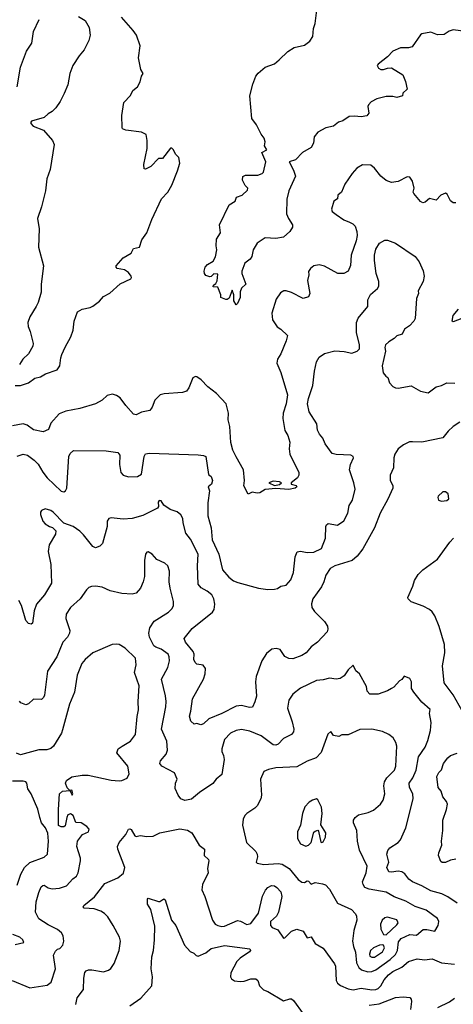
# Model space of a CAD drawing. Extents: x 1933546 to 2138868, y 524910 to 667279.
# Tile 120 of 256: x 2016099 to 2019395, y 568045 to 575524. Entities that reach past the tile are written whole.
import ezdxf

# ---------------------------------------------------------------- set-up
doc = ezdxf.new("R2010")
doc.units = 0

msp = doc.modelspace()

# ---------------------------------------------------------------- linework, layer by layer
at = {"layer": '0CON10XD'}
for points in [[(2016065, 572744.5), (2016105, 572745.8), (2016165, 572765.7), (2016215, 572802.2), (2016257.6, 572812.4), (2016295.3, 572834.7), (2016384, 572865), (2016404.2, 572895), (2016411.5, 572955), (2016420.4, 572979.6), (2016443.3, 573036.7), (2016487.5, 573115), (2016504.5, 573165), (2016512.3, 573235), (2016537.5, 573305), (2016573.6, 573326.4), (2016635, 573336.9), (2016655, 573346.9), (2016705, 573387.1), (2016735, 573421.1), (2016785, 573447.8), (2016863.4, 573516.6), (2016943.8, 573555), (2016950, 573565), (2016946.7, 573575), (2016925, 573603.3), (2016895, 573623.3), (2016840, 573635), (2016833, 573643), (2016833.3, 573655), (2016885, 573713.8), (2016945, 573751.2), (2016964.5, 573785.5), (2017008.8, 573795), (2017027.6, 573852.4), (2017065.5, 573904.5), (2017103.4, 574006.6), (2017175.8, 574164.2), (2017226.2, 574215), (2017255, 574266.7), (2017298.8, 574375), (2017316.2, 574435), (2017308.3, 574478.3), (2017285, 574500), (2017265, 574537.5), (2017255, 574547.5), (2017245, 574546.7), (2017185, 574470), (2017155, 574470), (2017095, 574407.5), (2017055, 574387.5), (2017045, 574390), (2017042, 574425), (2017066.7, 574545), (2017067.5, 574605), (2017060.7, 574650.7), (2017025, 574670), (2016905.4, 574685.4), (2016880, 574695), (2016877.5, 574705), (2016876.2, 574795), (2016890, 574895), (2016942.3, 574947.7), (2016960, 574985), (2016994, 575015), (2017015, 575052.5), (2017024.1, 575095.9), (2017037.5, 575115), (2017020, 575145), (2017002.9, 575235), (2017014.3, 575325), (2016987.1, 575405), (2016962.5, 575442.5), (2016873.2, 575543.2)], [(2016547, 575547), (2016596.4, 575516.4), (2016628, 575465), (2016634, 575405), (2016623.8, 575365), (2016588.8, 575295), (2016551.2, 575248.8), (2016504, 575175), (2016481.2, 575115), (2016465, 575030), (2016435.8, 574964.2), (2016407, 574903), (2016373.8, 574855), (2016345, 574826.7), (2016315, 574808.8), (2016285, 574780), (2016187.5, 574752.5), (2016182.5, 574745), (2016182.5, 574735), (2016201.2, 574715), (2016280, 574685), (2016347.5, 574605), (2016360.6, 574575), (2016330, 574385), (2016304.2, 574315), (2016294.2, 574225), (2016265, 574102.5), (2016234.4, 574015), (2016245.7, 573935), (2016242.5, 573795), (2016279.4, 573655), (2016261.2, 573515), (2016261.2, 573455), (2016238.8, 573375), (2016223.8, 573345), (2016175, 573266.2), (2016161.5, 573225), (2016163.2, 573193.2), (2016179.2, 573155), (2016201.2, 573065), (2016198, 573045), (2016165, 572986), (2016123.8, 572946.2), (2016097.1, 572905)], [(2019525, 575430), (2019395, 575446.9), (2019362.5, 575437.5), (2019325, 575410.8), (2019275, 575408.8), (2019225, 575430), (2019155, 575415.8), (2019145, 575410), (2019082.8, 575317.2), (2019055, 575309.7), (2018995, 575309.7), (2018935.3, 575284.7), (2018895, 575241.4), (2018823.6, 575186.4), (2018817.5, 575175), (2018826, 575155), (2018845, 575144.4), (2018865, 575145.8), (2018895, 575155.7), (2018925, 575156.9), (2019010.8, 575105), (2019032, 575055), (2019043.3, 574995), (2019012.5, 574965), (2019010, 574945), (2018965, 574932.5), (2018935, 574940), (2018885, 574940.8), (2018815, 574922.5), (2018771.2, 574898.8), (2018751.7, 574878.3), (2018746.7, 574865), (2018753.3, 574815), (2018736.9, 574793.1), (2018695, 574785.7), (2018645, 574791.5), (2018602.6, 574787.4), (2018555, 574754.4), (2018523.3, 574745), (2018484.2, 574715.8), (2018425, 574701.9), (2018365, 574670), (2018336.9, 574635), (2018332.9, 574585), (2018315, 574552.5), (2018247.5, 574515), (2018195, 574460), (2018146.7, 574445), (2018181.5, 574381.5), (2018195.7, 574335), (2018146, 574224), (2018130.4, 574159.6), (2018128.3, 574048.3), (2018141.4, 574015), (2018172.5, 573965), (2018171.7, 573948.3), (2018151.2, 573915), (2018105, 573872.5), (2018045, 573862), (2017965, 573867.5), (2017905, 573826.7), (2017874.2, 573775), (2017864.2, 573725), (2017850, 573705), (2017810.8, 573675), (2017788, 573615), (2017788.8, 573595), (2017816.7, 573515), (2017784.1, 573485.9), (2017774.1, 573455.9), (2017774, 573415), (2017755, 573367.5), (2017745, 573357.5), (2017727.7, 573387.7), (2017728, 573435), (2017715, 573470), (2017690.7, 573409.3), (2017675, 573397.5), (2017665, 573397.5), (2017627.5, 573415), (2017627.5, 573435), (2017605, 573492.5), (2017570, 573495), (2017571.7, 573508.3), (2017589.3, 573520.7), (2017600.5, 573539.5), (2017605, 573590), (2017575, 573592.5), (2017555, 573572.5), (2017545, 573570), (2017515, 573580), (2017502.5, 573595), (2017500, 573615), (2017510, 573645), (2017526.7, 573665), (2017569.7, 573690.3), (2017587.8, 573722.2), (2017598, 573775), (2017592, 573805), (2017595, 573857.5), (2017624.2, 573905), (2017618, 573965), (2017691.2, 574118.8), (2017738, 574145), (2017746.2, 574175), (2017789.4, 574190.6), (2017831.7, 574228.3), (2017832.5, 574245), (2017813.9, 574263.9), (2017793.8, 574305), (2017796.2, 574333.8), (2017815, 574343.8), (2017908.3, 574341.7), (2017942.5, 574355), (2017951.2, 574365), (2017970, 574445), (2017938.8, 574515), (2017977.5, 574535), (2017960, 574565), (2017966.2, 574595), (2017956.7, 574625), (2017933.9, 574653.9), (2017900, 574725), (2017862.7, 574772.7), (2017849.6, 574945), (2017870.9, 575035), (2017894.7, 575095.3), (2017911.5, 575118.5), (2017965, 575163.3), (2018035, 575187.5), (2018070.8, 575219.2), (2018137.7, 575282.3), (2018185, 575313.1), (2018265, 575330), (2018305, 575360), (2018328.5, 575395), (2018332.1, 575457.9), (2018344.3, 575495), (2018356.7, 575596.7)], [(2016078.8, 575015), (2016105.9, 575164.1), (2016151.2, 575285), (2016190, 575345), (2016203.8, 575435), (2016247.5, 575525)], [(2019415, 574133.8), (2019395, 574134), (2019375, 574148), (2019348.3, 574198.3), (2019335, 574206.7), (2019299.7, 574190.3), (2019265, 574152.5), (2019215, 574166.7), (2019181.2, 574138.8), (2019163.9, 574133.9), (2019145, 574143.3), (2019095, 574202.5), (2019091.2, 574215), (2019096.7, 574245), (2019086.1, 574296.1), (2019065, 574327.5), (2019045, 574330), (2018975.8, 574294.2), (2018925, 574286.7), (2018885, 574303.3), (2018844.1, 574334.1), (2018795.9, 574395.9), (2018768.3, 574418.3), (2018705, 574421.2), (2018662.7, 574397.3), (2018626.2, 574355), (2018571.2, 574275), (2018545, 574213.3), (2018518, 574192), (2018515.8, 574164.2), (2018485.8, 574144.2), (2018470, 574085), (2018475, 574067.5), (2018503.8, 574045), (2018563, 574003), (2018605, 573987.1), (2018632.6, 573972.6), (2018650, 573955), (2018662.2, 573915), (2018663.3, 573885), (2018656.2, 573845), (2018619.4, 573735), (2018614.1, 573655.9), (2018595.7, 573614.3), (2018563, 573597), (2018516.6, 573596.6), (2018415, 573652.9), (2018375, 573661.4), (2018335.6, 573654.4), (2018310, 573635), (2018295, 573610), (2018296, 573585), (2018286, 573544), (2018304.3, 573445), (2018295, 573420), (2018255, 573406.7), (2018165, 573450.6), (2018125, 573464.2), (2018105.8, 573464.2), (2018080.3, 573449.7), (2018048.6, 573401.4), (2018015.6, 573295), (2018021.4, 573245), (2018055, 573192), (2018085, 573174), (2018133.9, 573123.9), (2018125.5, 573084.5), (2018082.9, 572985), (2018057.5, 572945), (2018052.5, 572915), (2018083.1, 572843.1), (2018134.5, 572675), (2018123.5, 572605), (2018102.5, 572535), (2018099.5, 572495), (2018114.4, 572404.4), (2018136, 572365), (2018152, 572315), (2018148, 572265), (2018152, 572225), (2018220, 572085), (2018220, 572065), (2018211.2, 572045), (2018162.5, 572005), (2018162.5, 571995), (2018200, 571985), (2018206, 571975), (2018192.5, 571965), (2018145.5, 571954.5), (2018045, 571962.3), (2017965.6, 571954.4), (2017925, 571931.2), (2017905, 571926.7), (2017865, 571936.2), (2017835, 571920), (2017803.6, 571983.6), (2017808.1, 572025), (2017800, 572105), (2017744.1, 572204.1), (2017720, 572255), (2017703.4, 572313.4), (2017696.9, 572435), (2017682.9, 572485), (2017685.6, 572535), (2017669.2, 572605), (2017593.8, 572685), (2017528.8, 572735), (2017478.3, 572788.3), (2017445, 572810), (2017435, 572812.5), (2017415, 572802.5), (2017385, 572727.5), (2017367.6, 572702.4), (2017336.9, 572693.1), (2017197.4, 572682.6), (2017166.6, 572673.4), (2017127.3, 572635), (2017105, 572580), (2017087.5, 572555), (2017025, 572543.3), (2016985, 572523.3), (2016965, 572527.5), (2016905, 572593.3), (2016862.4, 572652.4), (2016835, 572670), (2016805, 572679.2), (2016765, 572669.2), (2016725, 572634.2), (2016676.2, 572605), (2016555, 572571.8), (2016448.9, 572551.1), (2016399.4, 572530.6), (2016335, 572460), (2016317.7, 572412.3), (2016277.5, 572392.5), (2016205, 572407.8), (2016154.4, 572444.4), (2016125, 572454.2), (2016045, 572439.4)], [(2016080.6, 572209.4), (2016125, 572223.3), (2016157.4, 572217.4), (2016209.1, 572179.1), (2016238.6, 572148.6), (2016275, 572087.5), (2016308.6, 572045), (2016415, 571942.9), (2016435, 571937.1), (2016448.1, 571945), (2016456.2, 571965), (2016471.4, 572205), (2016481.6, 572228.4), (2016508.1, 572251.9), (2016755, 572250.3), (2016845, 572236.8), (2016860.9, 572215), (2016858.7, 572145), (2016867.5, 572085), (2016886, 572065), (2016925, 572051.8), (2016995, 572054.2), (2017025, 572071.2), (2017044.8, 572205.2), (2017055, 572225.9), (2017085, 572231.2), (2017455, 572219.1), (2017495, 572213.8), (2017512.9, 572205), (2017535, 572070), (2017555, 572053.3), (2017564.3, 572025), (2017555.7, 571995), (2017530.6, 571975), (2017541.9, 571945), (2017528.5, 571855), (2017528.5, 571755), (2017554.2, 571665), (2017562.4, 571572.4), (2017612.5, 571465), (2017640, 571345), (2017689.7, 571289.7), (2017725, 571261.9), (2017757.9, 571247.9), (2017915, 571206.8), (2017985, 571196), (2018035, 571198.6), (2018057.6, 571202.4), (2018085, 571220.8), (2018125, 571230), (2018159.7, 571270.3), (2018180.8, 571325), (2018192.2, 571445), (2018209.2, 571480.8), (2018234.1, 571485.9), (2018285, 571477.1), (2018335, 571479.4), (2018392.7, 571507.3), (2018424.3, 571585), (2018426.1, 571673.9), (2018431.7, 571688.3), (2018445, 571696), (2018515, 571685.8), (2018562.6, 571717.4), (2018592.9, 571775), (2018604.2, 571835), (2018630, 571875), (2018647.9, 571957.9), (2018640, 572005), (2018606.5, 572105), (2018613.3, 572145), (2018635.8, 572195), (2018633.8, 572205), (2018615, 572215.6), (2018505, 572221.4), (2018475, 572230), (2018422.3, 572302.3), (2018403.3, 572345), (2018377.1, 572375), (2018363.6, 572405), (2018358.1, 572455), (2018300, 572545), (2018285.6, 572605), (2018293.8, 572646.2), (2018328.1, 572745), (2018340, 572855), (2018355.7, 572925), (2018375, 572960), (2018415, 572988.8), (2018495, 573008), (2018565, 573003.3), (2018625, 572990), (2018663.6, 573006.4), (2018682.5, 573025), (2018683, 573057), (2018660, 573145), (2018658.8, 573225), (2018672.7, 573257.3), (2018744.2, 573345), (2018746.5, 573395), (2018765, 573437.5), (2018818.5, 573481.5), (2018830, 573500), (2018830, 573535), (2018808.2, 573595), (2018796.1, 573695), (2018795.4, 573735), (2018805, 573780), (2018834.7, 573825.3), (2018875, 573850), (2018895, 573850), (2018955, 573827.1), (2019105.4, 573725.4), (2019136.9, 573685), (2019166.8, 573616.8), (2019172.5, 573575), (2019165.4, 573535), (2019128.9, 573465), (2019130, 573445), (2019115.7, 573405), (2019105, 573253.3), (2019095, 573234), (2019061.7, 573198.3), (2019025, 573172), (2019005.8, 573135), (2018965, 573123.8), (2018945, 573101.2), (2018905, 573078), (2018880.8, 573055), (2018874.3, 573035), (2018880, 573005), (2018855.6, 572895.6), (2018862.3, 572842.3), (2018882.5, 572815), (2018897.5, 572805), (2018909.2, 572765), (2018935, 572738.1), (2018955, 572727.5), (2018975, 572726), (2019075, 572743.8), (2019145, 572701.2), (2019205, 572688.8), (2019265, 572736), (2019305, 572746.2), (2019345, 572766), (2019407.4, 572762.6)], [(2019505, 573272), (2019395, 573230), (2019387.5, 573235), (2019395, 573276.7), (2019433.8, 573325)], [(2019443.6, 572466.4), (2019395, 572434), (2019355, 572399.2), (2019315, 572348.9), (2019155, 572314.4), (2019085, 572317.5), (2019063, 572317), (2019015.7, 572294.3), (2018976.2, 572265), (2018950, 572225), (2018943, 572197), (2018939.7, 572120.3), (2018916, 572065), (2018916.2, 572025), (2018935.6, 571985), (2018934.3, 571965), (2018898.1, 571881.9), (2018839.2, 571775), (2018795.6, 571665), (2018706.4, 571503.6), (2018665, 571450), (2018626.2, 571415), (2018493.9, 571376.1), (2018460, 571355), (2018425.6, 571305), (2018412.2, 571255), (2018392.9, 571215), (2018327.1, 571125), (2018317.7, 571087.7), (2018320.5, 571060.5), (2018338.8, 571028.8), (2018415, 570954), (2018438.3, 570918.3), (2018442, 570895), (2018435.5, 570874.5), (2018363.8, 570795), (2018315, 570760), (2018275.5, 570714.5), (2018243.8, 570695), (2018175, 570670.6), (2018145, 570672.5), (2018115, 570688), (2018079.1, 570739.1), (2018048.9, 570748.9), (2018015, 570742.2), (2017975, 570710.8), (2017938.9, 570655), (2017895.5, 570535), (2017890.8, 570495), (2017898.5, 570385), (2017887.4, 570342.6), (2017867.5, 570302.5), (2017845, 570298.6), (2017785, 570315.4), (2017745, 570311.1), (2017635, 570252.9), (2017536.6, 570213.4), (2017495, 570176.7), (2017475, 570168.8), (2017445, 570178.8), (2017425, 570172.5), (2017398.8, 570195), (2017390.6, 570235), (2017399.3, 570270.7), (2017412.5, 570365), (2017496.5, 570515), (2017509.5, 570555), (2017511.9, 570595), (2017492.5, 570622.5), (2017445, 570630), (2017432.4, 570642.4), (2017423.1, 570665), (2017424.4, 570705), (2017417.5, 570725), (2017360, 570795), (2017349.2, 570825), (2017409.1, 570900.9), (2017565, 571024.2), (2017576.7, 571045), (2017582.2, 571085), (2017575.6, 571125), (2017560, 571155), (2017525, 571183.6), (2017477.8, 571207.8), (2017456.2, 571236.2), (2017450.7, 571375), (2017455.3, 571465), (2017398.5, 571578.5), (2017360.8, 571625), (2017341.7, 571701.7), (2017340, 571735), (2017325, 571762.5), (2017296.1, 571786.1), (2017243.9, 571803.9), (2017195, 571837.5), (2017175, 571870), (2017158.3, 571871.7), (2017150.7, 571859.3), (2017153, 571827), (2017145.9, 571814.1), (2017035, 571758.1), (2016955, 571735.6), (2016885, 571730), (2016795, 571739.2), (2016775.9, 571734.1), (2016764.2, 571715), (2016762.9, 571675), (2016729.2, 571545), (2016708.8, 571525), (2016675, 571512.5), (2016655, 571523.1), (2016585, 571611.9), (2016555, 571638.9), (2016505, 571674.4), (2016435, 571700), (2016353, 571783), (2016335, 571795.8), (2016292, 571808), (2016265, 571796.7), (2016257.5, 571782.5), (2016257.1, 571765), (2016275.8, 571715.8), (2016293.3, 571695), (2016325, 571673.8), (2016347, 571667), (2016372.5, 571642.5), (2016370, 571615), (2016322.2, 571535)], [(2018035, 571986.9), (2018075, 571994.4), (2018090, 572005), (2018073.6, 572013.6), (2018025, 572018.6), (2017993.3, 572005), (2018035, 571986.9)], [(2019305, 571866.7), (2019345, 571872.5), (2019362, 571885), (2019355, 571922.5), (2019335, 571937.5), (2019315, 571938.8), (2019281.2, 571905), (2019276.7, 571895), (2019283.3, 571875), (2019305, 571866.7)], [(2019462.3, 570275), (2019395.3, 570395), (2019326.2, 570486.2), (2019311.9, 570615), (2019330, 570715), (2019328.3, 570778.3), (2019288, 570915), (2019255.8, 570995), (2019235.6, 571025.6), (2019213.2, 571043.2), (2019165, 571068.6), (2019075, 571102.5), (2019051.2, 571125), (2019048.8, 571135), (2019087.9, 571222.1), (2019100.6, 571265), (2019128.9, 571311.1), (2019164.6, 571345.4), (2019274.7, 571425.3), (2019368.1, 571555), (2019397.5, 571585)], [(2016322.2, 571535), (2016315.5, 571485), (2016335.5, 571385.5), (2016340, 571245), (2016286.9, 571155), (2016227.8, 571085), (2016209.4, 571035), (2016195, 570940), (2016186.4, 570933.6), (2016165, 570936.7), (2016145, 570961.2), (2016112.2, 571075), (2016093, 571113)], [(2017655, 570056.2), (2017635.8, 569985), (2017636, 569965), (2017649.2, 569935), (2017653.8, 569905), (2017635, 569790), (2017591.2, 569755), (2017567.9, 569722.1), (2017465, 569654.2), (2017405, 569603.8), (2017355, 569593.8), (2017325, 569606.7), (2017304, 569635), (2017282, 569685), (2017284, 569725), (2017297.1, 569755), (2017275, 569803.8), (2017179.2, 569855), (2017163.3, 569875), (2017168.6, 569895), (2017213.3, 569945), (2017221.9, 569975), (2017216.5, 570045), (2017176.7, 570135), (2017209.4, 570305), (2017211.4, 570345), (2017207.6, 570387.6), (2017175.7, 570515), (2017225, 570602.5), (2017237.1, 570655), (2017235.8, 570685), (2017227.5, 570705), (2017175, 570744), (2017135, 570757.1), (2017119.3, 570769.3), (2017085, 570833.3), (2017080, 570865), (2017088.9, 570905), (2017120, 570955), (2017229.2, 571025), (2017257.2, 571052.8), (2017267.1, 571075), (2017268.6, 571105), (2017241.9, 571205), (2017235.6, 571255), (2017237.1, 571335), (2017225, 571376.2), (2017203.3, 571395), (2017141.2, 571425), (2017105, 571464), (2017075, 571483.3), (2017065, 571480), (2017056.2, 571465), (2017046.4, 571416.4), (2017047.5, 571295), (2017036.7, 571253.3), (2017017.5, 571205), (2016985, 571167.5), (2016955, 571160), (2016874.6, 571164.6), (2016785.5, 571185.5), (2016725, 571212.5), (2016675, 571221.2), (2016645, 571218), (2016625, 571211.2), (2016605.8, 571194.2), (2016557.5, 571125), (2016485, 571058), (2016450.9, 571009.1), (2016449.2, 570975), (2016479.4, 570885), (2016478.1, 570865), (2016461.4, 570835), (2016427.1, 570795), (2016380.6, 570685), (2016310, 570575), (2016286.4, 570393.6), (2016280, 570375), (2016265, 570360), (2016205, 570361.9), (2016165, 570328.8), (2016145, 570321.2), (2016107.5, 570335), (2016097.3, 570347.3)], [(2016042.5, 568225), (2016175, 568170.3), (2016308.4, 568191.6), (2016337.6, 568212.4), (2016370, 568315), (2016355, 568417.5), (2016370.6, 568449.4), (2016385, 568463.3), (2016405, 568470), (2016426.3, 568493.7), (2016434.4, 568525), (2016430, 568565), (2016417.6, 568587.6), (2016385, 568614.3), (2016315, 568648.9), (2016244.3, 568695), (2016218.1, 568745), (2016225, 568822.5), (2016244.6, 568895.4), (2016263, 568937), (2016275, 568948.6), (2016285, 568949.4), (2016315, 568930.6), (2016345, 568923.3), (2016401.7, 568928.3), (2016453.6, 568946.4), (2016502.3, 568997.7), (2016531.5, 569018.5), (2016542.7, 569045), (2016561.8, 569135), (2016561.5, 569155), (2016546.4, 569203.6), (2016532.2, 569245), (2016538.6, 569285), (2016575, 569335.8), (2016622.5, 569355), (2016626.2, 569375), (2016610, 569395), (2016565, 569424.3), (2016525, 569426), (2016505, 569480), (2016485, 569493.3), (2016466, 569484), (2016456.6, 569463.4), (2016445, 569402), (2016435, 569393.5), (2016415, 569392.2), (2016395, 569402.5), (2016393.2, 569525), (2016401.4, 569645), (2016425, 569664), (2016480, 569670), (2016497.5, 569635), (2016502.5, 569645), (2016495, 569672.5), (2016480, 569670), (2016460.5, 569690.5), (2016446, 569725), (2016455, 569746), (2016495.7, 569774.3), (2016574.5, 569785.5), (2016620, 569785), (2016795, 569748), (2016855, 569744), (2016875.8, 569744.2), (2016915, 569763.3), (2016931.2, 569795), (2016920.8, 569855), (2016836.2, 569955), (2016846.7, 569985), (2016878.8, 570005), (2016942, 570045), (2016978.6, 570095), (2016992.3, 570232.3), (2017002.9, 570282.9), (2016999.3, 570345), (2017007.7, 570465), (2016971.1, 570565), (2016983.5, 570625), (2016978.5, 570675), (2016901.1, 570751.1), (2016855, 570778), (2016835, 570782), (2016803, 570777), (2016655, 570715.7), (2016595.7, 570665), (2016570, 570635), (2016536.7, 570545), (2016515.7, 570415), (2016476.7, 570325), (2016425, 570130), (2016415.4, 570104.6), (2016355, 570006.2), (2016335, 569989.2), (2016305, 569978.6), (2016245, 569977.8), (2016105, 569939.2), (2016075, 569952.9)], [(2019423.4, 568813.4), (2019352.4, 568862.4), (2019308, 568885), (2019225, 568907.9), (2019156.2, 568946.2), (2019084.8, 568974.8), (2019057.5, 568995), (2019026, 569036), (2019005, 569051.9), (2018975, 569056.5), (2018925, 569049.4), (2018905, 569052.5), (2018890.4, 569085), (2018904.1, 569125.9), (2018890.6, 569185), (2018897.3, 569212.7), (2018913.8, 569235), (2018975.5, 569274.5), (2018994, 569295), (2019034.5, 569385.5), (2019090, 569605), (2019087.8, 569645), (2019061.7, 569691.7), (2019060, 569725), (2019087.3, 569765), (2019113.6, 569825), (2019131.1, 569925), (2019180.4, 569999.6), (2019202, 570048), (2019221.4, 570125), (2019227.5, 570185), (2019213.3, 570255), (2019218.8, 570285), (2019155, 570340), (2019094.2, 570415), (2019077.5, 570445), (2019077.5, 570495), (2019065, 570520.8), (2019022.3, 570537.7), (2019005, 570512.5), (2018985, 570502.5), (2018943.3, 570455), (2018925.8, 570444.2), (2018895, 570426.2), (2018825, 570400), (2018761.7, 570401.7), (2018740, 570425), (2018735, 570460), (2018682.5, 570555), (2018655, 570577.5), (2018635, 570622.5), (2018595, 570585.8), (2018565, 570541.2), (2018535, 570521.2), (2018505, 570513.8), (2018455, 570522.9), (2018405, 570509.4), (2018355, 570504.4), (2018233.9, 570446.1), (2018175, 570400), (2018144.2, 570355), (2018135.7, 570295), (2018170.3, 570190.3), (2018181.9, 570135), (2018180, 570115), (2018164.6, 570095.4), (2018105, 570064.2), (2018065, 570020.6), (2018045, 570013.8), (2018025, 570016.5), (2017935, 570084.4), (2017848.9, 570118.9), (2017785, 570131.9), (2017744.6, 570125.4), (2017701.2, 570105), (2017655, 570056.2)], [(2018745, 568292.8), (2018775, 568294.2), (2018805, 568308.3), (2018914, 568386), (2018955, 568423.1), (2018970, 568455), (2018979.5, 568520.5), (2018998.9, 568545), (2019065, 568576.7), (2019115, 568570.9), (2019165, 568612.5), (2019195, 568613.8), (2019255, 568601.2), (2019280, 568645), (2019284.6, 568674.6), (2019275, 568696.7), (2019189.3, 568759.3), (2019105, 568789.5), (2019035, 568829.5), (2018945, 568860.5), (2018885, 568896.9), (2018755, 568919.4), (2018723.7, 568933.7), (2018708.7, 568955), (2018706.1, 568975), (2018733.8, 569045), (2018740.6, 569095), (2018683.1, 569215), (2018667.8, 569285), (2018661.1, 569365), (2018637.1, 569425), (2018635.7, 569445), (2018649.2, 569465), (2018675, 569484.4), (2018748, 569502), (2018789.7, 569520.3), (2018840.8, 569565), (2018861.9, 569595), (2018873.6, 569645), (2018866.5, 569705), (2018871.2, 569735), (2018889.4, 569765), (2018947.1, 569825), (2018958.9, 569855), (2018965.6, 570005), (2018959.4, 570035), (2018939.1, 570069.1), (2018905, 570095.8), (2018856.8, 570116.8), (2018775, 570134.2), (2018685, 570132), (2018595, 570093.1), (2018548.1, 570091.9), (2018525, 570080), (2018485, 570086.7), (2018465, 570116.7), (2018442.3, 570097.7), (2018391.8, 569958.2), (2018353.5, 569916.5), (2018285, 569891.9), (2018205, 569850), (2018045, 569841.9), (2017990, 569830), (2017955, 569814), (2017930, 569755), (2017937.8, 569635), (2017932.9, 569605), (2017905, 569553.8), (2017885.6, 569534.4), (2017825, 569495.8), (2017810.9, 569479.1), (2017797.3, 569452.7), (2017792.9, 569405), (2017822.5, 569275), (2017893.3, 569205), (2017903.8, 569185), (2017905.8, 569165), (2017896.7, 569125), (2017905, 569116.7), (2017955, 569108), (2018065, 569115.5), (2018095, 569110.4), (2018147.6, 569077.6), (2018215, 568993.1), (2018243.7, 568973.7), (2018265, 568971.4), (2018285, 568982.9), (2018295, 568980), (2018315, 568957.5), (2018345, 568970), (2018401.5, 568961.5), (2018423.1, 568953.1), (2018455, 568920), (2018515, 568814), (2018621.2, 568765), (2018652, 568732), (2018659.4, 568715), (2018660.6, 568685), (2018640, 568605), (2018629.5, 568525), (2018636.2, 568485), (2018652.4, 568442.4), (2018660.1, 568360.1), (2018676.2, 568326.2), (2018697.9, 568307.9), (2018745, 568292.8)], [(2019415, 569147.5), (2019375, 569139.2), (2019335, 569122), (2019311.7, 569121.7), (2019299.3, 569129.3), (2019282, 569175), (2019284, 569195), (2019309.1, 569255), (2019305.6, 569285), (2019315.6, 569365), (2019315.4, 569445), (2019344.2, 569524.2), (2019350, 569565), (2019344.2, 569585), (2019315, 569620), (2019303.8, 569665), (2019281.2, 569691.2), (2019270.6, 569775), (2019284.4, 569805), (2019305, 569826.7), (2019320.8, 569875), (2019353.8, 569916.2), (2019375, 569934), (2019425, 569953.3)], [(2016078.8, 568951.2), (2016107.5, 569035), (2016134.4, 569085), (2016175, 569122.7), (2016285, 569163.6), (2016310.9, 569185), (2016317.6, 569285), (2016313.8, 569345), (2016295, 569386.7), (2016263.6, 569425), (2016252, 569465), (2016236.7, 569526.7), (2016185.7, 569645), (2016161.7, 569681.7), (2016154.2, 569725), (2016144.5, 569734.5), (2016125, 569739.1), (2016045, 569739.6)], [(2018275, 569245.8), (2018295, 569252.9), (2018313.6, 569275), (2018335, 569353.3), (2018345, 569361.2), (2018365, 569367.5), (2018371.2, 569361.2), (2018387.7, 569277.7), (2018395, 569274), (2018405, 569278.8), (2018424.3, 569315.7), (2018425, 569347.5), (2018388, 569408), (2018399.2, 569495), (2018392.3, 569542.3), (2018365, 569597.5), (2018355, 569606), (2018325, 569597.1), (2018299.1, 569580.9), (2018265.8, 569545), (2018248, 569495), (2018234.2, 569405.8), (2018211.4, 569355), (2018210, 569305), (2018233.3, 569265), (2018275, 569245.8)], [(2016525.8, 568045), (2016536, 568095), (2016585, 568157.5), (2016587.5, 568245), (2016595, 568287.5), (2016605, 568300), (2016622.7, 568307.3), (2016646.4, 568306.4), (2016735, 568292.5), (2016775, 568303.8), (2016792.7, 568317.3), (2016818, 568355), (2016854, 568455), (2016863.9, 568526.1), (2016857.5, 568555), (2016809.4, 568645), (2016769.1, 568709.1), (2016744.2, 568735), (2016715, 568753.1), (2016665, 568769.4), (2016590, 568775), (2016582.5, 568785), (2016585.7, 568795), (2016667.9, 568862.1), (2016745, 568964.2), (2016845, 569006), (2016888.3, 569041.7), (2016897.1, 569085), (2016844, 569225), (2016842, 569245), (2016855.7, 569275), (2016905.8, 569335), (2016925, 569376.7), (2016935, 569378.8), (2016945, 569372), (2016974, 569325), (2016985, 569320), (2017015, 569328.8), (2017065, 569321.2), (2017113.6, 569323.6), (2017165, 569348), (2017315, 569378), (2017375, 569368.8), (2017406.8, 569346.8), (2017463.3, 569255), (2017502.5, 569225), (2017500, 569175), (2017533.3, 569145), (2017535.9, 569135.9), (2017526.2, 569076.2), (2017532, 569045), (2017487.5, 568955), (2017484.2, 568915), (2017506.9, 568865), (2017565.7, 568685), (2017584, 568655), (2017603.9, 568643.9), (2017635, 568636.5), (2017655, 568639.1), (2017755, 568681.9), (2017777.5, 568677.5), (2017825, 568650.8), (2017855, 568660), (2017913, 568737), (2017943.8, 568866.2), (2017967.6, 568912.4), (2017985, 568932), (2018012.1, 568947.9), (2018035, 568944.2), (2018053.4, 568933.4), (2018085, 568898.8), (2018090.5, 568865), (2018066.1, 568745), (2018050.8, 568715), (2018006.3, 568675), (2018005, 568643.8), (2018019, 568629), (2018060.3, 568610.3), (2018105, 568547.5), (2018115, 568550), (2018165, 568600), (2018205, 568616), (2018255, 568600), (2018285, 568551.2), (2018315, 568558), (2018345, 568506.7), (2018405, 568471.2), (2018492.6, 568352.6), (2018500, 568335), (2018504.5, 568225), (2018516, 568206), (2018537.6, 568187.6), (2018595, 568163.3), (2018635, 568155.4), (2018695, 568167.6), (2018775, 568154.2), (2018805, 568156.8), (2018825, 568165.3), (2018845.5, 568184.5), (2018868.8, 568231.2), (2018901.5, 568268.5), (2018935, 568293.5), (2019005, 568327.8), (2019055, 568370.6), (2019119.7, 568390.3), (2019175, 568382.9), (2019235, 568390), (2019305, 568361.5), (2019405, 568350)], [(2016936, 568035), (2017018.8, 568091.2), (2017104.4, 568185), (2017108.9, 568255), (2017098.4, 568315), (2017102.7, 568405), (2017115.3, 568455), (2017122.7, 568535), (2017125, 568640), (2017096.2, 568766.2), (2017070, 568805), (2017070, 568845), (2017075, 568852.5), (2017155, 568825.6), (2017165, 568825.8), (2017195, 568846.2), (2017205, 568840), (2017253.8, 568685), (2017286.2, 568645), (2017350.8, 568495), (2017395, 568446.2), (2017423.3, 568435), (2017440, 568415), (2017455, 568410), (2017515, 568436.9), (2017555, 568468.5), (2017655, 568491.5), (2017847.8, 568467.8), (2017852.5, 568455), (2017846.9, 568445), (2017774.7, 568395.3), (2017750.7, 568369.3), (2017705, 568283.3), (2017701.4, 568255), (2017708.3, 568238.3), (2017733, 568223), (2017775, 568219.2), (2017805, 568222), (2017855, 568238.6), (2017895, 568238.6), (2017910, 568225), (2017921.2, 568185), (2017952.5, 568155), (2017985, 568143.3), (2018105, 568072), (2018153.6, 568086.4), (2018165, 568086.2), (2018181.2, 568075), (2018255, 567972.5)], [(2018885, 568572.9), (2018965, 568648), (2018975.8, 568665), (2018966.8, 568686.8), (2018895, 568707.8), (2018875, 568702.9), (2018855, 568684.2), (2018841.8, 568655), (2018844.5, 568615), (2018864.5, 568574.5), (2018885, 568572.9)], [(2016065, 568500), (2016130, 568515), (2016123.3, 568535), (2016098.8, 568555), (2016045.6, 568575.6)], [(2018775, 568402.2), (2018795, 568403.5), (2018857.5, 568445), (2018872.5, 568475), (2018865, 568493.8), (2018855, 568498), (2018835, 568494), (2018788.8, 568475), (2018764.7, 568455.3), (2018757.8, 568425), (2018761.4, 568411.4), (2018775, 568402.2)], [(2018755, 568038.5), (2018831.2, 568048.8), (2018955, 568096.5), (2019015, 568101.9), (2019065, 568096), (2019074.2, 568084.2), (2019076.7, 568066.7), (2019069.4, 568005)], [(2019278.6, 568021.4), (2019365.4, 568064.6), (2019405, 568093.1)]]:
    msp.add_lwpolyline(points, dxfattribs=at)

doc.saveas('drawing.dxf')
